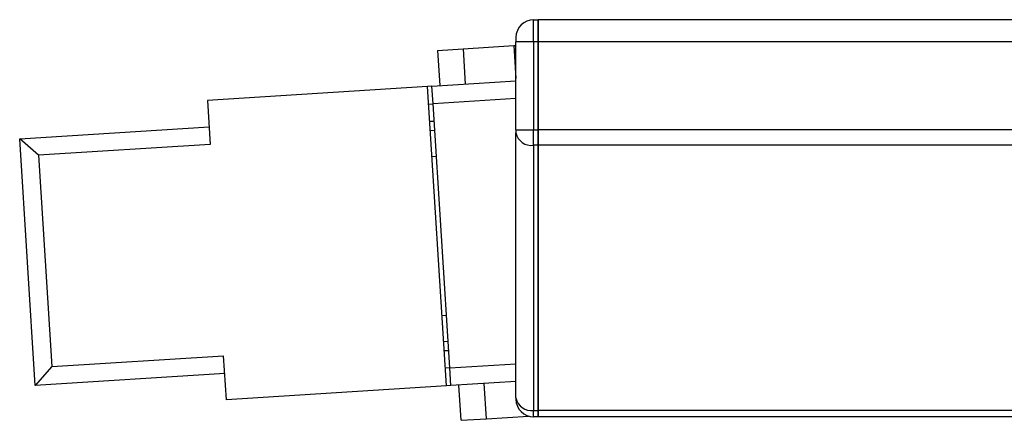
# Model space of a CAD drawing. Header units: millimetres. Extents: x 0 to 420, y 0 to 297.
# Tile 6 of 69: x 99 to 107, y 76 to 79. Entities that reach past the tile are written whole.
import ezdxf

# ---------------------------------------------------------------- set-up
doc = ezdxf.new("R2010")
doc.units = ezdxf.units.MM

msp = doc.modelspace()

# ---------------------------------------------------------------- linework, layer by layer
at = {"color": 7, "linetype": 'Continuous', "lineweight": 25}
for p, q in [((103.22216, 78.90811), (103.22216, 79.07693)), ((103.22216, 79.07693), (103.25593, 79.07693)), ((118.99066, 79.07693), (103.25593, 79.07693)), ((103.25593, 78.90811), (103.25593, 79.07693)), ((103.25593, 79.07693), (103.25593, 78.90811)), ((103.0871, 78.94187), (103.0871, 78.90811)), ((103.0871, 78.2352), (103.0871, 78.90811)), ((103.22216, 78.90811), (103.0871, 78.90811)), ((103.25593, 78.90811), (103.22216, 78.90811)), ((103.22216, 78.90811), (103.22216, 78.2352)), ((103.25593, 78.2352), (103.25593, 78.90811)), ((103.25593, 78.90811), (103.25593, 78.2352)), ((118.99066, 78.90811), (103.25593, 78.90811)), ((102.48749, 78.8419), (102.68205, 78.85421)), ((102.48749, 78.8419), (102.50455, 78.57231)), ((102.68205, 78.85421), (103.07116, 78.87883)), ((102.68205, 78.85421), (102.69911, 78.58463)), ((103.07116, 78.87883), (103.0871, 78.87984)), ((103.07116, 78.87883), (103.0871, 78.62694)), ((102.44463, 78.56852), (103.0871, 78.60918)), ((102.41093, 78.56639), (100.72602, 78.45977)), ((102.44463, 78.56852), (102.41093, 78.56639)), ((102.55594, 76.27492), (102.41093, 78.56639)), ((102.45316, 78.43373), (102.44463, 78.56852)), ((100.72602, 78.45977), (100.74735, 78.12279)), ((102.41946, 78.4316), (102.45316, 78.43373)), ((103.0871, 78.47385), (102.45316, 78.43373)), ((102.5811, 76.41184), (102.45316, 78.43373)), ((102.46169, 78.29894), (102.42799, 78.2968)), ((99.2898, 78.16588), (100.73882, 78.25758)), ((102.43225, 78.22941), (102.46595, 78.23154)), ((103.0871, 78.2352), (103.22216, 78.2352)), ((103.0871, 78.2352), (103.0871, 78.21132)), ((103.0871, 76.18299), (103.0871, 78.21132)), ((103.22216, 78.2352), (103.25593, 78.2352)), ((103.22216, 78.11582), (103.22216, 78.2352)), ((147.15111, 78.2352), (103.25593, 78.2352)), ((103.25593, 78.11582), (103.25593, 78.2352)), ((103.25593, 78.2352), (103.25593, 78.11582)), ((99.43312, 78.03962), (99.2898, 78.16588)), ((99.40922, 76.27879), (99.2898, 78.16588)), ((100.74735, 78.12279), (99.43312, 78.03962)), ((103.25593, 78.11582), (103.22216, 78.11582)), ((103.22216, 78.11582), (103.22216, 76.08749)), ((147.15111, 78.11582), (103.25593, 78.11582)), ((103.25593, 76.08749), (103.25593, 78.11582)), ((103.25593, 78.11582), (103.25593, 76.08749)), ((99.43312, 78.03962), (99.53548, 76.42211)), ((102.47875, 78.02935), (102.44505, 78.02722)), ((102.52182, 76.81409), (102.55551, 76.81622)), ((102.56831, 76.61403), (102.53461, 76.6119)), ((102.53888, 76.5445), (102.57257, 76.54664)), ((99.53548, 76.42211), (100.84971, 76.50528)), ((100.87103, 76.1683), (100.84971, 76.50528)), ((99.53548, 76.42211), (99.40922, 76.27879)), ((102.5811, 76.41184), (102.54741, 76.40971)), ((102.5811, 76.41184), (103.0871, 76.44386)), ((102.58963, 76.27705), (102.5811, 76.41184)), ((100.85824, 76.37048), (99.40922, 76.27879)), ((102.55594, 76.27492), (100.87103, 76.1683)), ((102.58963, 76.27705), (102.55594, 76.27492)), ((103.0871, 76.30853), (102.58963, 76.27705)), ((102.66662, 76.01126), (102.64956, 76.28084)), ((102.86117, 76.02357), (102.84411, 76.29315)), ((103.0871, 76.18299), (103.0871, 76.1731)), ((102.66662, 76.01126), (102.86117, 76.02357)), ((102.86117, 76.02357), (103.18274, 76.04392)), ((103.22216, 76.08749), (103.25593, 76.08749)), ((103.22216, 76.03804), (103.22216, 76.08749)), ((103.25593, 76.03804), (103.22216, 76.03804)), ((147.15111, 76.08749), (103.25593, 76.08749)), ((103.25593, 76.03804), (103.25593, 76.08749)), ((103.25593, 76.08749), (103.25593, 76.03804)), ((147.15111, 76.03804), (103.25593, 76.03804))]:
    msp.add_line(p, q, dxfattribs=at)
for centre, radius, start, end in [((103.22216, 78.94187), 0.13506, 90, 180), ((103.20528, 78.2352), 0.12057, 191.421754, 278.049467), ((103.20528, 76.20686), 0.12057, 191.421754, 278.049467), ((103.22216, 76.1731), 0.13506, 180, 270)]:
    msp.add_arc(centre, radius, start, end, dxfattribs=at)

doc.saveas('drawing.dxf')
